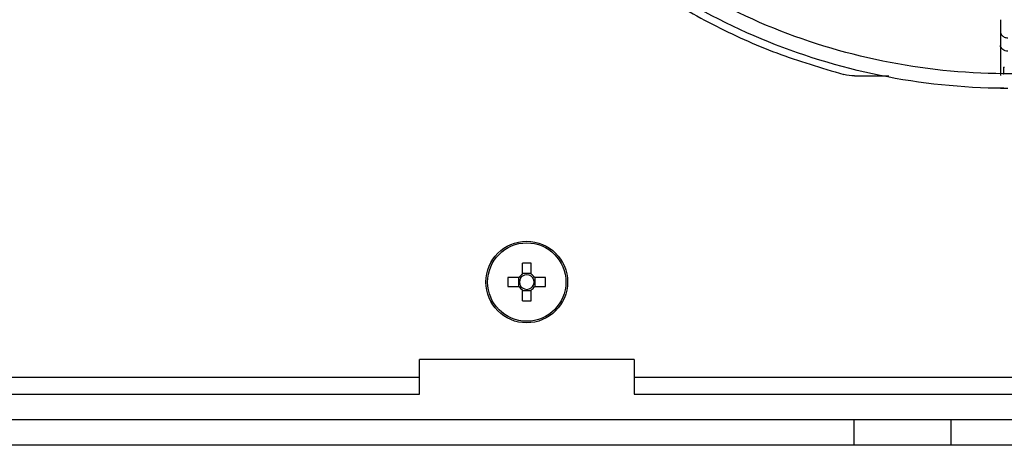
# Model space of a CAD drawing. Header units: millimetres. Extents: x 155400 to 158181, y 110534 to 115156.
# Tile 21 of 121: x 157076 to 157190, y 111474 to 111524. Entities that reach past the tile are written whole.
import ezdxf

# ---------------------------------------------------------------- set-up
doc = ezdxf.new("R2010")
doc.units = ezdxf.units.MM

msp = doc.modelspace()

# ---------------------------------------------------------------- linework, layer by layer
at = {"color": 7, "linetype": 'Continuous', "lineweight": 25}
for p, q in [((157189.72, 111524.01), (157189.72, 111523.86)), ((157189.72, 111523.86), (157189.72, 111523.33)), ((157189.72, 111523.33), (157189.72, 111522.61)), ((157189.72, 111522.61), (157189.72, 111521.04)), ((157189.72, 111521.04), (157189.72, 111517.54)), ((157190.07, 111518.49), (157190.07, 111517.72)), ((157190.07, 111518.49), (157190.2, 111518.49)), ((157172.74, 111517.49), (157176.73, 111517.49)), ((157134.05, 111495.67), (157134.05, 111494.39)), ((157135.08, 111494.39), (157135.08, 111495.67)), ((157133.67, 111494), (157132.38, 111494)), ((157133.59, 111494), (157133.59, 111492.97)), ((157135.08, 111494.47), (157134.05, 111494.47)), ((157136.76, 111494), (157135.47, 111494)), ((157135.55, 111492.97), (157135.55, 111494)), ((157132.38, 111492.97), (157133.67, 111492.97)), ((157135.47, 111492.97), (157136.76, 111492.97)), ((157134.05, 111492.58), (157134.05, 111491.3)), ((157134.05, 111492.5), (157135.08, 111492.5)), ((157135.08, 111491.3), (157135.08, 111492.58)), ((157147.07, 111484.49), (157122.07, 111484.49)), ((157122.07, 111482.39), (157122.07, 111484.49)), ((157147.07, 111484.49), (157147.07, 111482.39)), ((157122.07, 111482.39), (157019.07, 111482.39)), ((157257.58, 111482.39), (157147.07, 111482.39)), ((157019.07, 111480.44), (157122.07, 111480.44)), ((157147.07, 111480.44), (157257.57, 111480.44)), ((156968.45, 111477.49), (157172.7, 111477.49)), ((157172.7, 111474.49), (157172.7, 111477.49)), ((157183.98, 111474.49), (157183.98, 111477.49)), ((157183.98, 111477.49), (157195.7, 111477.49)), ((157172.7, 111474.49), (156968.45, 111474.49)), ((157195.7, 111474.49), (157183.98, 111474.49))]:
    msp.add_line(p, q, dxfattribs=at)
for radius in [4.75, 4.56]:
    msp.add_circle((157134.57, 111493.49), radius, dxfattribs=at)
for centre, radius, start, end in [((157134.57, 111478.07), 17.61, 88.3239, 91.6761), ((157149.98, 111493.49), 17.61, 178.3239, 181.6761), ((157134.57, 111493.49), 1.04, 119.7494, 150.2506), ((157134.57, 111493.49), 0.851, 142.7589, 217.2411), ((157134.57, 111493.49), 0.851, 127.2411, 142.7589), ((157134.57, 111493.49), 0.851, 52.7589, 127.2411), ((157134.57, 111493.49), 1.04, 29.7494, 60.2506), ((157134.57, 111493.49), 0.851, 37.2411, 52.7589), ((157134.57, 111493.49), 0.851, 322.7589, 37.2411), ((157119.16, 111493.49), 17.61, 358.3239, 1.6761), ((157134.57, 111493.49), 1.04, 209.7494, 240.2506), ((157134.57, 111493.49), 0.851, 217.2411, 232.7589), ((157134.57, 111493.49), 0.851, 232.7589, 307.2411), ((157134.57, 111493.49), 1.04, 299.7494, 330.2506), ((157134.57, 111493.49), 0.851, 307.2411, 322.7589), ((157134.57, 111508.9), 17.61, 268.3239, 271.6761)]:
    msp.add_arc(centre, radius, start, end, dxfattribs=at)
for points, knots in [([(157115.29, 111589.64), (157115.4, 111587), (157115.61, 111581.64), (157117.04, 111573.64), (157119.29, 111565.75), (157122.41, 111558.15), (157126.33, 111550.93), (157131.01, 111544.18), (157136.39, 111537.98), (157142.42, 111532.4), (157149.02, 111527.51), (157156.12, 111523.38), (157163.6, 111519.98), (157168.85, 111518.43), (157171.47, 111517.65)], [0, 0, 0, 0, 0.0805024, 0.1640931, 0.2476838, 0.3312745, 0.4148652, 0.4984559, 0.5820466, 0.6656373, 0.7492279, 0.8328186, 0.9164093, 1, 1, 1, 1]), ([(157190.09, 111516.04), (157185.26, 111516.07), (157180.43, 111516.57), (157170.96, 111518.5), (157166.32, 111519.93), (157157.4, 111523.66), (157153.13, 111525.96), (157145.1, 111531.34), (157141.35, 111534.42), (157134.51, 111541.26), (157131.43, 111545.01), (157126.05, 111553.04), (157123.75, 111557.31), (157120.02, 111566.23), (157118.59, 111570.87), (157116.66, 111580.34), (157116.16, 111585.17), (157116.13, 111590)], [0, 0, 0, 0, 0.125, 0.125, 0.25, 0.25, 0.375, 0.375, 0.5, 0.5, 0.625, 0.625, 0.75, 0.75, 0.875, 0.875, 1, 1, 1, 1]), ([(157190.07, 111517.74), (157185.35, 111517.77), (157180.64, 111518.26), (157171.39, 111520.15), (157166.85, 111521.55), (157158.14, 111525.19), (157153.97, 111527.44), (157146.13, 111532.7), (157142.46, 111535.71), (157135.79, 111542.39), (157132.78, 111546.05), (157127.52, 111553.89), (157125.27, 111558.07), (157121.63, 111566.78), (157120.24, 111571.31), (157118.35, 111580.57), (157117.86, 111585.28), (157117.83, 111590)], [0, 0, 0, 0, 0.125, 0.125, 0.25, 0.25, 0.375, 0.375, 0.5, 0.5, 0.625, 0.625, 0.75, 0.75, 0.875, 0.875, 1, 1, 1, 1]), ([(157189.72, 111522.61), (157189.73, 111522.55), (157189.74, 111522.43), (157189.83, 111522.26), (157189.97, 111522.11), (157190.14, 111522), (157190.35, 111521.93), (157190.5, 111521.92), (157190.57, 111521.92)], [0, 0, 0, 0, 0.166215, 0.332972, 0.499729, 0.666486, 0.833243, 1, 1, 1, 1]), ([(157190.57, 111520.35), (157190.35, 111520.35), (157190.13, 111520.42), (157189.82, 111520.68), (157189.72, 111520.86), (157189.72, 111521.04)], [0, 0, 0, 0, 0.5, 0.5, 1, 1, 1, 1]), ([(157189.73, 111516.04), (157189.73, 111516.04), (157189.72, 111516.04), (157189.77, 111516.04), (157189.89, 111516.04), (157190.08, 111516.04), (157190.31, 111516.04), (157190.49, 111516.04), (157190.57, 111516.04)], [0, 0, 0, 0, 0.028475, 0.22278, 0.417085, 0.61139, 0.805695, 1, 1, 1, 1]), ([(157190.09, 111516.04), (157190.12, 111516.04), (157190.16, 111516.04), (157190.24, 111516.04), (157190.33, 111516.04), (157190.45, 111516.05), (157190.53, 111516.05), (157190.57, 111516.05)], [0, 0, 0, 0, 0.166888, 0.333046, 0.500145, 0.750806, 1, 1, 1, 1]), ([(157122.07, 111480.44), (157122.07, 111480.66), (157122.07, 111480.95), (157122.07, 111481.63), (157122.07, 111482.01), (157122.07, 111482.39)], [0, 0, 0, 0, 0.5, 0.5, 1, 1, 1, 1]), ([(157147.07, 111482.39), (157147.07, 111482.01), (157147.07, 111481.63), (157147.07, 111480.95), (157147.07, 111480.66), (157147.07, 111480.44)], [0, 0, 0, 0, 0.5, 0.5, 1, 1, 1, 1]), ([(157172.7, 111477.49), (157172.8, 111477.49), (157173.01, 111477.49), (157173.31, 111477.49), (157173.62, 111477.49), (157173.92, 111477.49), (157174.22, 111477.49), (157174.73, 111477.49), (157175.43, 111477.49), (157176.31, 111477.49), (157177.18, 111477.49), (157178.29, 111477.49), (157179.61, 111477.49), (157180.8, 111477.49), (157181.65, 111477.49), (157182.23, 111477.49), (157182.76, 111477.49), (157183.18, 111477.49), (157183.51, 111477.49), (157183.76, 111477.49), (157183.9, 111477.49), (157183.98, 111477.49)], [0, 0, 0, 0, 0.020858, 0.041691, 0.062513, 0.083336, 0.104176, 0.125044, 0.187534, 0.250062, 0.312552, 0.375079, 0.500005, 0.624931, 0.687421, 0.749948, 0.812438, 0.874966, 0.916653, 0.958295, 1, 1, 1, 1]), ([(157183.98, 111474.49), (157183.94, 111474.49), (157183.87, 111474.49), (157183.76, 111474.49), (157183.63, 111474.49), (157183.5, 111474.49), (157183.37, 111474.49), (157183.13, 111474.49), (157182.76, 111474.49), (157182.23, 111474.49), (157181.65, 111474.49), (157180.8, 111474.49), (157179.61, 111474.49), (157178.29, 111474.49), (157177.18, 111474.49), (157176.31, 111474.49), (157175.43, 111474.49), (157174.63, 111474.49), (157173.92, 111474.49), (157173.31, 111474.49), (157172.9, 111474.49), (157172.7, 111474.49)], [0, 0, 0, 0, 0.020858, 0.041691, 0.062513, 0.083336, 0.104176, 0.125044, 0.187534, 0.250062, 0.312552, 0.375079, 0.500005, 0.624931, 0.687421, 0.749948, 0.812438, 0.874966, 0.916653, 0.958295, 1, 1, 1, 1])]:
    msp.add_open_spline(points, degree=3, knots=knots, dxfattribs=at)
for points in [[(157172.74, 111517.49), (157172.31, 111517.49), (157171.88, 111517.54), (157171.47, 111517.65)], [(157190.01, 111517.74), (157190.03, 111517.74), (157190.05, 111517.74), (157190.07, 111517.74)], [(157190.07, 111517.72), (157190.07, 111517.73), (157190.07, 111517.74), (157190.07, 111517.74)], [(157191.07, 111517.72), (157190.74, 111517.72), (157190.41, 111517.72), (157190.07, 111517.72)]]:
    msp.add_open_spline(points, degree=3, dxfattribs=at)

doc.saveas('drawing.dxf')
